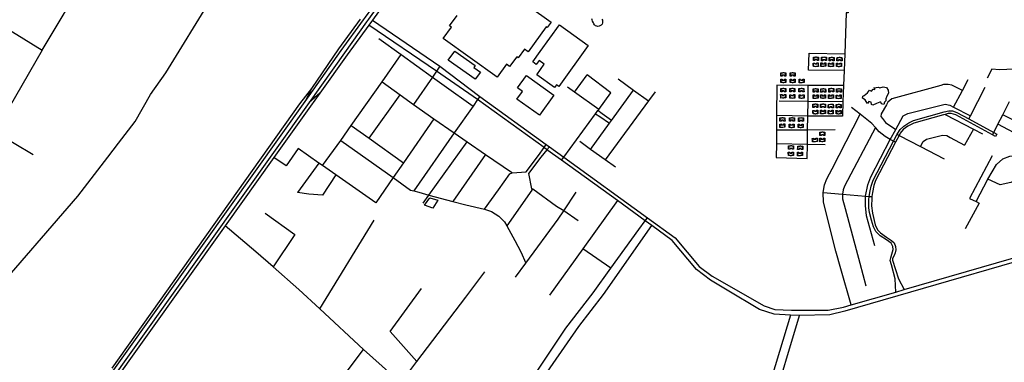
# Model space of a CAD drawing. Header units: millimetres. Extents: x 664923 to 767831, y 3118803 to 3207600.
# Tile 18 of 256: x 695628 to 699129, y 3145916 to 3147134. Entities that reach past the tile are written whole.
import ezdxf

# ---------------------------------------------------------------- set-up
doc = ezdxf.new("R2010")
doc.units = ezdxf.units.MM
for name, color, linetype in [('buildings', 5, 'Continuous'), ('roads_1', 1, 'Continuous'), ('roads_2', 2, 'Continuous'), ('roads_3', 3, 'Continuous'), ('water', 7, 'Continuous')]:
    doc.layers.add(name, color=color, linetype=linetype)

msp = doc.modelspace()

# ---------------------------------------------------------------- linework, layer by layer
at = {"layer": 'buildings'}
msp.add_lwpolyline([(697291.79, 3147287.56), (697518.05, 3147125.49), (697503.83, 3147105.86), (697500.54, 3147108.22), (697436.13, 3147019.25), (697423, 3147028.65), (697400.91, 3146998.14), (697395.46, 3147002.05), (697370.19, 3146967.16), (697358.37, 3146975.62), (697325.45, 3146930.14), (697133.96, 3147067.32), (697133.96, 3147067.32), (697162.98, 3147107.39), (697156.29, 3147112.18), (697183.14, 3147149.26)], dxfattribs=at)
for points in [[(697546.95, 3147115.77), (697649.83, 3147042.63), (697545.04, 3146896.77), (697536.6, 3146902.75), (697529.58, 3146892.98), (697466.27, 3146937.99), (697493.31, 3146975.61), (697475, 3146988.63), (697464.95, 3146974.63), (697452.11, 3146983.76), (697478.48, 3147020.47), (697546.95, 3147115.77)], [(697174.88, 3147022.55), (697247.56, 3146970.84), (697242.89, 3146964.34), (697265.99, 3146947.9), (697247.49, 3146922.16), (697151.71, 3146990.33), (697174.88, 3147022.55)], [(698450.14, 3146994.43), (698452.47, 3146994.45), (698452.46, 3146995.59), (698450.15, 3146995.57), (698450.19, 3147000.95), (698457.37, 3147000.98), (698457.37, 3147001.91), (698461.46, 3147001.96), (698461.48, 3147001), (698467.92, 3147001.03), (698467.99, 3146995.91), (698465.69, 3146995.88), (698465.7, 3146994.78), (698468.01, 3146994.81), (698468.1, 3146988.9), (698463.01, 3146988.88), (698462.97, 3146992.27), (698455.23, 3146992.19), (698455.27, 3146988.86), (698450.09, 3146988.84), (698450.14, 3146994.43)], [(698478.63, 3146993.82), (698480.96, 3146993.85), (698480.95, 3146994.99), (698478.64, 3146994.98), (698478.69, 3147000.34), (698485.87, 3147000.39), (698485.85, 3147001.31), (698489.96, 3147001.35), (698489.97, 3147000.4), (698496.41, 3147000.43), (698496.49, 3146995.31), (698494.18, 3146995.28), (698494.2, 3146994.19), (698496.5, 3146994.21), (698496.59, 3146988.31), (698491.5, 3146988.29), (698491.46, 3146991.67), (698483.73, 3146991.58), (698483.76, 3146988.27), (698478.59, 3146988.25), (698478.63, 3146993.82)], [(698506.31, 3146993.22), (698508.64, 3146993.24), (698508.63, 3146994.38), (698506.31, 3146994.36), (698506.36, 3146999.73), (698513.54, 3146999.77), (698513.54, 3147000.7), (698517.63, 3147000.74), (698517.65, 3146999.79), (698524.08, 3146999.82), (698524.16, 3146994.69), (698521.86, 3146994.67), (698521.87, 3146993.58), (698524.18, 3146993.59), (698524.27, 3146987.7), (698519.17, 3146987.68), (698519.14, 3146991.06), (698511.4, 3146990.97), (698511.43, 3146987.65), (698506.26, 3146987.64), (698506.31, 3146993.22)], [(698533.97, 3146993.4), (698536.3, 3146993.43), (698536.29, 3146994.57), (698533.98, 3146994.56), (698534.03, 3146999.93), (698541.21, 3146999.97), (698541.19, 3147000.9), (698545.3, 3147000.93), (698545.31, 3146999.98), (698551.75, 3147000.01), (698551.83, 3146994.89), (698549.52, 3146994.86), (698549.54, 3146993.77), (698551.84, 3146993.79), (698551.93, 3146987.89), (698546.84, 3146987.87), (698546.81, 3146991.25), (698539.07, 3146991.17), (698539.1, 3146987.85), (698533.93, 3146987.83), (698533.97, 3146993.4)], [(698467.6, 3146974.56), (698465.27, 3146974.5), (698465.3, 3146973.36), (698467.61, 3146973.41), (698467.65, 3146968.04), (698460.47, 3146967.9), (698460.49, 3146966.97), (698456.39, 3146966.87), (698456.37, 3146967.82), (698449.93, 3146967.69), (698449.78, 3146972.81), (698452.08, 3146972.87), (698452.05, 3146973.97), (698449.74, 3146973.9), (698449.56, 3146979.81), (698454.65, 3146979.91), (698454.74, 3146976.53), (698462.48, 3146976.72), (698462.39, 3146980.05), (698467.56, 3146980.14), (698467.6, 3146974.56)], [(698494.24, 3146974.85), (698491.91, 3146974.79), (698491.93, 3146973.65), (698494.25, 3146973.71), (698494.28, 3146968.34), (698487.1, 3146968.19), (698487.12, 3146967.26), (698483.02, 3146967.16), (698482.99, 3146968.11), (698476.56, 3146967.99), (698476.4, 3146973.11), (698478.7, 3146973.17), (698478.68, 3146974.27), (698476.37, 3146974.21), (698476.2, 3146980.11), (698481.28, 3146980.2), (698481.37, 3146976.82), (698489.11, 3146977.02), (698489.03, 3146980.34), (698494.19, 3146980.44), (698494.24, 3146974.85)], [(698521.85, 3146974.55), (698519.52, 3146974.49), (698519.55, 3146973.35), (698521.86, 3146973.41), (698521.91, 3146968.04), (698514.73, 3146967.89), (698514.74, 3146966.97), (698510.65, 3146966.86), (698510.62, 3146967.81), (698504.19, 3146967.69), (698504.03, 3146972.81), (698506.33, 3146972.87), (698506.3, 3146973.97), (698503.99, 3146973.91), (698503.82, 3146979.82), (698508.91, 3146979.9), (698509, 3146976.52), (698516.73, 3146976.73), (698516.65, 3146980.04), (698521.82, 3146980.14), (698521.85, 3146974.55)], [(698549.68, 3146974.27), (698547.35, 3146974.21), (698547.38, 3146973.07), (698549.68, 3146973.12), (698549.72, 3146967.74), (698542.54, 3146967.6), (698542.56, 3146966.68), (698538.46, 3146966.56), (698538.44, 3146967.52), (698532, 3146967.4), (698531.84, 3146972.52), (698534.15, 3146972.58), (698534.12, 3146973.67), (698531.82, 3146973.61), (698531.64, 3146979.52), (698536.72, 3146979.62), (698536.81, 3146976.23), (698544.55, 3146976.43), (698544.46, 3146979.75), (698549.63, 3146979.84), (698549.68, 3146974.27)], [(697429.57, 3146935.99), (697527.78, 3146865.56), (697476, 3146794.09), (697395.71, 3146851.66), (697415.67, 3146879.19), (697397.73, 3146892.06), (697429.57, 3146935.99)], [(698334.44, 3146938.51), (698336.78, 3146938.54), (698336.77, 3146939.68), (698334.45, 3146939.65), (698334.5, 3146945.03), (698341.68, 3146945.06), (698341.68, 3146945.99), (698345.77, 3146946.04), (698345.78, 3146945.08), (698352.23, 3146945.11), (698352.3, 3146939.99), (698350, 3146939.97), (698350.01, 3146938.87), (698352.32, 3146938.9), (698352.4, 3146932.99), (698347.31, 3146932.97), (698347.28, 3146936.35), (698339.54, 3146936.27), (698339.57, 3146932.94), (698334.4, 3146932.93), (698334.44, 3146938.51)], [(698367.27, 3146938.52), (698369.6, 3146938.55), (698369.59, 3146939.69), (698367.28, 3146939.67), (698367.32, 3146945.05), (698374.51, 3146945.08), (698374.49, 3146946.01), (698378.6, 3146946.05), (698378.6, 3146945.09), (698385.04, 3146945.12), (698385.12, 3146940), (698382.82, 3146939.98), (698382.83, 3146938.88), (698385.14, 3146938.91), (698385.23, 3146933), (698380.14, 3146932.98), (698380.1, 3146936.36), (698372.35, 3146936.29), (698372.39, 3146932.96), (698367.23, 3146932.94), (698367.27, 3146938.52)], [(698352.35, 3146917.3), (698350.02, 3146917.24), (698350.05, 3146916.1), (698352.36, 3146916.16), (698352.39, 3146910.79), (698345.21, 3146910.64), (698345.24, 3146909.71), (698341.13, 3146909.61), (698341.11, 3146910.56), (698334.67, 3146910.43), (698334.52, 3146915.56), (698336.82, 3146915.62), (698336.79, 3146916.72), (698334.49, 3146916.66), (698334.31, 3146922.57), (698339.39, 3146922.65), (698339.48, 3146919.27), (698347.23, 3146919.47), (698347.14, 3146922.79), (698352.31, 3146922.89), (698352.35, 3146917.3)], [(698385.32, 3146916.95), (698382.99, 3146916.89), (698383.02, 3146915.75), (698385.33, 3146915.81), (698385.36, 3146910.43), (698378.18, 3146910.29), (698378.21, 3146909.36), (698374.11, 3146909.26), (698374.09, 3146910.21), (698367.64, 3146910.08), (698367.5, 3146915.2), (698369.8, 3146915.26), (698369.77, 3146916.36), (698367.46, 3146916.31), (698367.28, 3146922.2), (698372.36, 3146922.3), (698372.46, 3146918.92), (698380.2, 3146919.11), (698380.11, 3146922.44), (698385.28, 3146922.53), (698385.32, 3146916.95)], [(698417.74, 3146916.73), (698415.41, 3146916.67), (698415.44, 3146915.53), (698417.75, 3146915.59), (698417.78, 3146910.21), (698410.6, 3146910.07), (698410.62, 3146909.14), (698406.53, 3146909.04), (698406.5, 3146909.99), (698400.06, 3146909.86), (698399.91, 3146914.99), (698402.22, 3146915.05), (698402.19, 3146916.15), (698399.88, 3146916.09), (698399.7, 3146921.98), (698404.78, 3146922.08), (698404.88, 3146918.7), (698412.62, 3146918.9), (698412.53, 3146922.22), (698417.7, 3146922.31), (698417.74, 3146916.73)], [(698351.59, 3146862.29), (698349.26, 3146862.23), (698349.29, 3146861.08), (698351.59, 3146861.15), (698351.63, 3146855.77), (698344.45, 3146855.63), (698344.48, 3146854.71), (698340.37, 3146854.59), (698340.35, 3146855.55), (698333.91, 3146855.43), (698333.76, 3146860.55), (698336.06, 3146860.61), (698336.03, 3146861.7), (698333.73, 3146861.64), (698333.55, 3146867.55), (698338.64, 3146867.63), (698338.72, 3146864.25), (698346.46, 3146864.46), (698346.37, 3146867.77), (698351.55, 3146867.87), (698351.59, 3146862.29)], [(698333.78, 3146883.15), (698336.11, 3146883.18), (698336.1, 3146884.32), (698333.79, 3146884.3), (698333.84, 3146889.68), (698341.02, 3146889.71), (698341.01, 3146890.64), (698345.11, 3146890.68), (698345.11, 3146889.72), (698351.56, 3146889.76), (698351.64, 3146884.64), (698349.33, 3146884.61), (698349.34, 3146883.51), (698351.66, 3146883.54), (698351.73, 3146877.63), (698346.65, 3146877.61), (698346.61, 3146880.99), (698338.87, 3146880.92), (698338.91, 3146877.59), (698333.74, 3146877.57), (698333.78, 3146883.15)], [(698366.39, 3146882.94), (698368.72, 3146882.97), (698368.71, 3146884.11), (698366.4, 3146884.09), (698366.44, 3146889.46), (698373.63, 3146889.5), (698373.62, 3146890.43), (698377.72, 3146890.47), (698377.73, 3146889.52), (698384.16, 3146889.55), (698384.24, 3146884.42), (698381.94, 3146884.39), (698381.96, 3146883.29), (698384.26, 3146883.32), (698384.35, 3146877.42), (698379.26, 3146877.41), (698379.23, 3146880.79), (698371.48, 3146880.7), (698371.51, 3146877.38), (698366.35, 3146877.36), (698366.39, 3146882.94)], [(698384.56, 3146861.93), (698382.23, 3146861.87), (698382.26, 3146860.73), (698384.57, 3146860.79), (698384.6, 3146855.42), (698377.42, 3146855.27), (698377.45, 3146854.34), (698373.34, 3146854.24), (698373.33, 3146855.19), (698366.88, 3146855.06), (698366.73, 3146860.19), (698369.03, 3146860.25), (698369, 3146861.35), (698366.7, 3146861.29), (698366.52, 3146867.18), (698371.6, 3146867.28), (698371.69, 3146863.9), (698379.44, 3146864.1), (698379.35, 3146867.42), (698384.53, 3146867.52), (698384.56, 3146861.93)], [(698398.81, 3146882.91), (698401.14, 3146882.94), (698401.13, 3146884.08), (698398.82, 3146884.06), (698398.85, 3146889.43), (698406.05, 3146889.46), (698406.03, 3146890.4), (698410.14, 3146890.44), (698410.14, 3146889.49), (698416.58, 3146889.52), (698416.66, 3146884.4), (698414.35, 3146884.37), (698414.37, 3146883.28), (698416.67, 3146883.29), (698416.76, 3146877.4), (698411.68, 3146877.38), (698411.64, 3146880.76), (698403.89, 3146880.67), (698403.93, 3146877.35), (698398.76, 3146877.34), (698398.81, 3146882.91)], [(698416.98, 3146861.71), (698414.65, 3146861.65), (698414.68, 3146860.51), (698416.99, 3146860.57), (698417.02, 3146855.2), (698409.84, 3146855.05), (698409.87, 3146854.12), (698405.76, 3146854.02), (698405.75, 3146854.97), (698399.3, 3146854.84), (698399.14, 3146859.97), (698401.45, 3146860.03), (698401.42, 3146861.13), (698399.12, 3146861.07), (698398.94, 3146866.98), (698404.02, 3146867.06), (698404.11, 3146863.68), (698411.86, 3146863.88), (698411.77, 3146867.2), (698416.93, 3146867.3), (698416.98, 3146861.71)], [(698448.9, 3146882.06), (698451.24, 3146882.09), (698451.23, 3146883.23), (698448.91, 3146883.2), (698448.96, 3146888.58), (698456.14, 3146888.61), (698456.14, 3146889.54), (698460.23, 3146889.59), (698460.25, 3146888.64), (698466.68, 3146888.67), (698466.76, 3146883.54), (698464.46, 3146883.52), (698464.47, 3146882.42), (698466.78, 3146882.44), (698466.87, 3146876.54), (698461.77, 3146876.52), (698461.74, 3146879.91), (698454, 3146879.82), (698454.03, 3146876.49), (698448.86, 3146876.48), (698448.9, 3146882.06)], [(698466.99, 3146861.06), (698464.66, 3146861), (698464.69, 3146859.86), (698467, 3146859.92), (698467.04, 3146854.54), (698459.85, 3146854.4), (698459.88, 3146853.47), (698455.79, 3146853.37), (698455.76, 3146854.32), (698449.31, 3146854.19), (698449.17, 3146859.32), (698451.47, 3146859.38), (698451.44, 3146860.48), (698449.13, 3146860.42), (698448.95, 3146866.31), (698454.05, 3146866.41), (698454.13, 3146863.03), (698461.87, 3146863.22), (698461.79, 3146866.55), (698466.96, 3146866.64), (698466.99, 3146861.06)], [(698493.63, 3146861.36), (698491.3, 3146861.3), (698491.33, 3146860.16), (698493.63, 3146860.21), (698493.67, 3146854.84), (698486.49, 3146854.69), (698486.52, 3146853.77), (698482.41, 3146853.66), (698482.39, 3146854.61), (698475.95, 3146854.49), (698475.8, 3146859.61), (698478.1, 3146859.67), (698478.07, 3146860.77), (698475.77, 3146860.71), (698475.59, 3146866.61), (698480.68, 3146866.71), (698480.76, 3146863.32), (698488.5, 3146863.53), (698488.41, 3146866.84), (698493.59, 3146866.94), (698493.63, 3146861.36)], [(698475.93, 3146881.92), (698478.26, 3146881.95), (698478.24, 3146883.09), (698475.93, 3146883.07), (698475.98, 3146888.45), (698483.16, 3146888.48), (698483.15, 3146889.41), (698487.25, 3146889.45), (698487.27, 3146888.49), (698493.7, 3146888.52), (698493.78, 3146883.4), (698491.48, 3146883.38), (698491.49, 3146882.28), (698493.8, 3146882.31), (698493.89, 3146876.4), (698488.79, 3146876.38), (698488.75, 3146879.76), (698481.01, 3146879.69), (698481.05, 3146876.36), (698475.88, 3146876.34), (698475.93, 3146881.92)], [(698521.25, 3146861.07), (698518.92, 3146861), (698518.95, 3146859.86), (698521.26, 3146859.91), (698521.3, 3146854.54), (698514.11, 3146854.4), (698514.14, 3146853.47), (698510.04, 3146853.36), (698510.02, 3146854.32), (698503.58, 3146854.19), (698503.43, 3146859.31), (698505.73, 3146859.37), (698505.7, 3146860.47), (698503.39, 3146860.41), (698503.21, 3146866.32), (698508.3, 3146866.41), (698508.39, 3146863.03), (698516.13, 3146863.23), (698516.04, 3146866.55), (698521.21, 3146866.64), (698521.25, 3146861.07)], [(698504.69, 3146882.4), (698507.02, 3146882.43), (698507, 3146883.57), (698504.7, 3146883.56), (698504.74, 3146888.93), (698511.92, 3146888.96), (698511.91, 3146889.9), (698516.01, 3146889.93), (698516.03, 3146888.98), (698522.46, 3146889.01), (698522.54, 3146883.89), (698520.24, 3146883.86), (698520.25, 3146882.76), (698522.56, 3146882.79), (698522.65, 3146876.89), (698517.56, 3146876.87), (698517.53, 3146880.25), (698509.78, 3146880.17), (698509.81, 3146876.85), (698504.64, 3146876.83), (698504.69, 3146882.4)], [(698549.06, 3146860.77), (698546.73, 3146860.71), (698546.76, 3146859.57), (698549.07, 3146859.63), (698549.11, 3146854.25), (698541.93, 3146854.11), (698541.95, 3146853.18), (698537.86, 3146853.08), (698537.83, 3146854.03), (698531.39, 3146853.9), (698531.24, 3146859.02), (698533.54, 3146859.08), (698533.51, 3146860.17), (698531.2, 3146860.11), (698531.03, 3146866.02), (698536.12, 3146866.12), (698536.2, 3146862.74), (698543.94, 3146862.93), (698543.86, 3146866.26), (698549.03, 3146866.34), (698549.06, 3146860.77)], [(698532.13, 3146881.72), (698534.46, 3146881.75), (698534.44, 3146882.89), (698532.14, 3146882.87), (698532.18, 3146888.24), (698539.36, 3146888.29), (698539.35, 3146889.21), (698543.45, 3146889.25), (698543.46, 3146888.3), (698549.9, 3146888.33), (698549.98, 3146883.21), (698547.68, 3146883.18), (698547.68, 3146882.09), (698550, 3146882.11), (698550.09, 3146876.21), (698545, 3146876.19), (698544.96, 3146879.57), (698537.21, 3146879.48), (698537.25, 3146876.17), (698532.09, 3146876.15), (698532.13, 3146881.72)], [(698448.08, 3146827.08), (698450.42, 3146827.1), (698450.4, 3146828.25), (698448.09, 3146828.22), (698448.13, 3146833.59), (698455.31, 3146833.63), (698455.31, 3146834.56), (698459.4, 3146834.61), (698459.42, 3146833.65), (698465.86, 3146833.68), (698465.93, 3146828.55), (698463.63, 3146828.54), (698463.64, 3146827.44), (698465.95, 3146827.45), (698466.04, 3146821.55), (698460.95, 3146821.54), (698460.91, 3146824.92), (698453.17, 3146824.83), (698453.21, 3146821.51), (698448.03, 3146821.49), (698448.08, 3146827.08)], [(698475.32, 3146826.77), (698477.65, 3146826.8), (698477.64, 3146827.94), (698475.33, 3146827.91), (698475.38, 3146833.29), (698482.56, 3146833.32), (698482.54, 3146834.25), (698486.65, 3146834.3), (698486.66, 3146833.35), (698493.09, 3146833.38), (698493.17, 3146828.25), (698490.87, 3146828.23), (698490.89, 3146827.13), (698493.19, 3146827.15), (698493.28, 3146821.25), (698488.19, 3146821.23), (698488.16, 3146824.61), (698480.42, 3146824.53), (698480.45, 3146821.2), (698475.28, 3146821.19), (698475.32, 3146826.77)], [(698503.14, 3146826.47), (698505.47, 3146826.5), (698505.46, 3146827.64), (698503.15, 3146827.62), (698503.19, 3146832.99), (698510.37, 3146833.03), (698510.36, 3146833.96), (698514.46, 3146834), (698514.47, 3146833.05), (698520.92, 3146833.08), (698520.99, 3146827.96), (698518.69, 3146827.93), (698518.7, 3146826.84), (698521, 3146826.86), (698521.09, 3146820.96), (698516.01, 3146820.94), (698515.97, 3146824.32), (698508.23, 3146824.23), (698508.27, 3146820.91), (698503.09, 3146820.9), (698503.14, 3146826.47)], [(698531.34, 3146826.18), (698533.67, 3146826.21), (698533.65, 3146827.35), (698531.34, 3146827.34), (698531.39, 3146832.7), (698538.57, 3146832.75), (698538.56, 3146833.67), (698542.66, 3146833.71), (698542.68, 3146832.76), (698549.11, 3146832.79), (698549.19, 3146827.67), (698546.89, 3146827.64), (698546.9, 3146826.55), (698549.21, 3146826.57), (698549.3, 3146820.67), (698544.2, 3146820.65), (698544.17, 3146824.03), (698536.43, 3146823.94), (698536.46, 3146820.63), (698531.29, 3146820.61), (698531.34, 3146826.18)], [(698466.37, 3146806.21), (698464.04, 3146806.15), (698464.07, 3146805.01), (698466.38, 3146805.07), (698466.42, 3146799.69), (698459.24, 3146799.55), (698459.26, 3146798.62), (698455.16, 3146798.52), (698455.14, 3146799.47), (698448.7, 3146799.34), (698448.54, 3146804.47), (698450.85, 3146804.53), (698450.82, 3146805.63), (698448.51, 3146805.57), (698448.34, 3146811.47), (698453.42, 3146811.56), (698453.51, 3146808.18), (698461.25, 3146808.38), (698461.16, 3146811.7), (698466.33, 3146811.8), (698466.37, 3146806.21)], [(698493.01, 3146806.52), (698490.68, 3146806.45), (698490.7, 3146805.31), (698493.02, 3146805.36), (698493.05, 3146799.99), (698485.87, 3146799.86), (698485.89, 3146798.92), (698481.79, 3146798.81), (698481.76, 3146799.78), (698475.33, 3146799.64), (698475.17, 3146804.76), (698477.47, 3146804.82), (698477.45, 3146805.92), (698475.14, 3146805.86), (698474.97, 3146811.77), (698480.05, 3146811.86), (698480.14, 3146808.48), (698487.88, 3146808.68), (698487.8, 3146812), (698492.96, 3146812.09), (698493.01, 3146806.52)], [(698520.63, 3146806.22), (698518.29, 3146806.16), (698518.32, 3146805.01), (698520.63, 3146805.07), (698520.68, 3146799.7), (698513.5, 3146799.56), (698513.51, 3146798.63), (698509.42, 3146798.52), (698509.39, 3146799.48), (698502.96, 3146799.35), (698502.8, 3146804.46), (698505.1, 3146804.52), (698505.07, 3146805.62), (698502.76, 3146805.57), (698502.59, 3146811.47), (698507.68, 3146811.56), (698507.77, 3146808.18), (698515.5, 3146808.38), (698515.42, 3146811.7), (698520.59, 3146811.79), (698520.63, 3146806.22)], [(698548.45, 3146805.92), (698546.12, 3146805.86), (698546.15, 3146804.72), (698548.45, 3146804.78), (698548.49, 3146799.4), (698541.31, 3146799.26), (698541.34, 3146798.33), (698537.23, 3146798.23), (698537.21, 3146799.18), (698530.77, 3146799.05), (698530.62, 3146804.18), (698532.92, 3146804.24), (698532.89, 3146805.34), (698530.59, 3146805.28), (698530.41, 3146811.17), (698535.49, 3146811.27), (698535.58, 3146807.89), (698543.33, 3146808.08), (698543.23, 3146811.41), (698548.4, 3146811.5), (698548.45, 3146805.92)], [(698348.52, 3146757.77), (698346.19, 3146757.71), (698346.22, 3146756.57), (698348.53, 3146756.62), (698348.57, 3146751.24), (698341.39, 3146751.11), (698341.41, 3146750.18), (698337.31, 3146750.08), (698337.29, 3146751.03), (698330.85, 3146750.9), (698330.7, 3146756.02), (698333, 3146756.08), (698332.97, 3146757.17), (698330.66, 3146757.11), (698330.49, 3146763.02), (698335.57, 3146763.12), (698335.66, 3146759.74), (698343.4, 3146759.93), (698343.31, 3146763.26), (698348.49, 3146763.34), (698348.52, 3146757.77)], [(698331.22, 3146778.59), (698333.55, 3146778.62), (698333.54, 3146779.76), (698331.23, 3146779.75), (698331.27, 3146785.11), (698338.46, 3146785.16), (698338.44, 3146786.08), (698342.55, 3146786.12), (698342.55, 3146785.17), (698349, 3146785.2), (698349.08, 3146780.08), (698346.76, 3146780.05), (698346.78, 3146778.96), (698349.08, 3146778.98), (698349.17, 3146773.08), (698344.09, 3146773.06), (698344.05, 3146776.44), (698336.31, 3146776.35), (698336.35, 3146773.04), (698331.17, 3146773.02), (698331.22, 3146778.59)], [(698381.5, 3146757.4), (698379.17, 3146757.34), (698379.2, 3146756.2), (698381.51, 3146756.26), (698381.54, 3146750.89), (698374.36, 3146750.74), (698374.39, 3146749.81), (698370.28, 3146749.71), (698370.26, 3146750.66), (698363.82, 3146750.54), (698363.67, 3146755.66), (698365.97, 3146755.72), (698365.94, 3146756.82), (698363.64, 3146756.76), (698363.46, 3146762.66), (698368.54, 3146762.75), (698368.63, 3146759.37), (698376.38, 3146759.58), (698376.29, 3146762.89), (698381.45, 3146762.99), (698381.5, 3146757.4)], [(698364.58, 3146778.62), (698366.91, 3146778.65), (698366.9, 3146779.79), (698364.59, 3146779.77), (698364.63, 3146785.14), (698371.82, 3146785.18), (698371.81, 3146786.11), (698375.91, 3146786.15), (698375.92, 3146785.19), (698382.35, 3146785.23), (698382.43, 3146780.1), (698380.13, 3146780.07), (698380.15, 3146778.97), (698382.45, 3146779), (698382.54, 3146773.1), (698377.45, 3146773.08), (698377.42, 3146776.47), (698369.68, 3146776.38), (698369.7, 3146773.06), (698364.54, 3146773.04), (698364.58, 3146778.62)], [(698413.92, 3146757.2), (698411.59, 3146757.13), (698411.62, 3146755.99), (698413.93, 3146756.04), (698413.96, 3146750.67), (698406.78, 3146750.52), (698406.8, 3146749.6), (698402.7, 3146749.49), (698402.67, 3146750.44), (698396.24, 3146750.32), (698396.08, 3146755.44), (698398.39, 3146755.5), (698398.36, 3146756.6), (698396.06, 3146756.54), (698395.88, 3146762.45), (698400.96, 3146762.54), (698401.05, 3146759.15), (698408.8, 3146759.36), (698408.71, 3146762.67), (698413.87, 3146762.77), (698413.92, 3146757.2)], [(698396.87, 3146778.08), (698399.2, 3146778.11), (698399.19, 3146779.25), (698396.88, 3146779.23), (698396.93, 3146784.6), (698404.11, 3146784.64), (698404.09, 3146785.56), (698408.2, 3146785.61), (698408.2, 3146784.66), (698414.65, 3146784.69), (698414.73, 3146779.57), (698412.41, 3146779.54), (698412.43, 3146778.44), (698414.74, 3146778.47), (698414.83, 3146772.56), (698409.74, 3146772.55), (698409.7, 3146775.93), (698401.96, 3146775.84), (698402, 3146772.53), (698396.83, 3146772.51), (698396.87, 3146778.08)], [(698473.24, 3146727.37), (698475.58, 3146727.4), (698475.57, 3146728.54), (698473.25, 3146728.51), (698473.3, 3146733.89), (698480.48, 3146733.92), (698480.47, 3146734.85), (698484.57, 3146734.9), (698484.58, 3146733.94), (698491.02, 3146733.97), (698491.1, 3146728.84), (698488.79, 3146728.83), (698488.81, 3146727.73), (698491.11, 3146727.75), (698491.2, 3146721.85), (698486.11, 3146721.83), (698486.08, 3146725.21), (698478.34, 3146725.13), (698478.37, 3146721.8), (698473.2, 3146721.79), (698473.24, 3146727.37)], [(698361.9, 3146678.61), (698364.23, 3146678.64), (698364.22, 3146679.78), (698361.91, 3146679.75), (698361.95, 3146685.13), (698369.14, 3146685.16), (698369.12, 3146686.1), (698373.22, 3146686.14), (698373.23, 3146685.19), (698379.68, 3146685.22), (698379.75, 3146680.1), (698377.45, 3146680.07), (698377.46, 3146678.97), (698379.77, 3146679), (698379.85, 3146673.1), (698374.77, 3146673.08), (698374.73, 3146676.46), (698366.99, 3146676.37), (698367.03, 3146673.05), (698361.85, 3146673.04), (698361.9, 3146678.61)], [(698394.18, 3146678.08), (698396.51, 3146678.11), (698396.51, 3146679.25), (698394.19, 3146679.22), (698394.24, 3146684.6), (698401.42, 3146684.63), (698401.42, 3146685.56), (698405.51, 3146685.61), (698405.52, 3146684.66), (698411.96, 3146684.69), (698412.04, 3146679.56), (698409.74, 3146679.53), (698409.75, 3146678.43), (698412.06, 3146678.46), (698412.14, 3146672.55), (698407.05, 3146672.54), (698407.02, 3146675.93), (698399.28, 3146675.84), (698399.31, 3146672.51), (698394.14, 3146672.49), (698394.18, 3146678.08)], [(698464.3, 3146706.81), (698461.96, 3146706.75), (698462, 3146705.61), (698464.3, 3146705.67), (698464.34, 3146700.29), (698457.16, 3146700.15), (698457.19, 3146699.22), (698453.08, 3146699.12), (698453.06, 3146700.07), (698446.62, 3146699.94), (698446.47, 3146705.07), (698448.77, 3146705.13), (698448.74, 3146706.23), (698446.44, 3146706.16), (698446.26, 3146712.07), (698451.34, 3146712.16), (698451.43, 3146708.78), (698459.17, 3146708.97), (698459.08, 3146712.3), (698464.26, 3146712.4), (698464.3, 3146706.81)], [(698490.93, 3146707.11), (698488.6, 3146707.05), (698488.63, 3146705.91), (698490.94, 3146705.96), (698490.97, 3146700.59), (698483.79, 3146700.45), (698483.82, 3146699.52), (698479.72, 3146699.41), (698479.7, 3146700.36), (698473.25, 3146700.24), (698473.09, 3146705.36), (698475.41, 3146705.42), (698475.38, 3146706.52), (698473.07, 3146706.46), (698472.89, 3146712.36), (698477.97, 3146712.46), (698478.06, 3146709.08), (698485.81, 3146709.28), (698485.72, 3146712.59), (698490.89, 3146712.69), (698490.93, 3146707.11)], [(698378.81, 3146657.4), (698376.48, 3146657.34), (698376.51, 3146656.2), (698378.82, 3146656.25), (698378.85, 3146650.89), (698371.67, 3146650.74), (698371.7, 3146649.81), (698367.61, 3146649.71), (698367.58, 3146650.66), (698361.13, 3146650.53), (698360.98, 3146655.65), (698363.29, 3146655.71), (698363.26, 3146656.81), (698360.95, 3146656.75), (698360.77, 3146662.65), (698365.86, 3146662.75), (698365.95, 3146659.37), (698373.69, 3146659.57), (698373.61, 3146662.89), (698378.78, 3146662.98), (698378.81, 3146657.4)], [(698411.23, 3146657.18), (698408.9, 3146657.12), (698408.93, 3146655.98), (698411.24, 3146656.04), (698411.27, 3146650.67), (698404.09, 3146650.52), (698404.12, 3146649.59), (698400.02, 3146649.49), (698400, 3146650.44), (698393.55, 3146650.31), (698393.4, 3146655.44), (698395.71, 3146655.49), (698395.68, 3146656.59), (698393.37, 3146656.54), (698393.19, 3146662.43), (698398.28, 3146662.53), (698398.37, 3146659.15), (698406.11, 3146659.35), (698406.02, 3146662.67), (698411.2, 3146662.76), (698411.23, 3146657.18)], [(697086.39, 3146500.65), (697114.8, 3146492.8), (697096.96, 3146463.97), (697067.89, 3146474.98), (697086.39, 3146500.65)]]:
    msp.add_lwpolyline(points, close=True, dxfattribs=at)
at = {"layer": 'roads_1'}
for points in [[(695918.54, 3145827.4), (696643.27, 3146843.04), (696771.71, 3147024.94), (696850.22, 3147133.68), (696858.01, 3147143.34), (696924.83, 3147237.04), (697240.54, 3147677.76), (697515.67, 3148061.85), (697717.08, 3148344.22), (697753.29, 3148391.95), (697792.6, 3148433.24), (697828.52, 3148462.42), (697874.81, 3148493.17), (697917.98, 3148512.72), (697966.52, 3148531.66), (698010.34, 3148538.98), (698063.3, 3148546.06), (698110.49, 3148543.33), (698151.66, 3148538.77), (698194.02, 3148527.1), (698287.92, 3148497.7), (698455, 3148448.73)], [(698378.23, 3148450.42), (698285.03, 3148478.56), (698186.77, 3148508.65), (698112.56, 3148523.81), (698066.34, 3148524.78), (698017.98, 3148519.87), (697969.56, 3148509.05), (697924.53, 3148492.68), (697883.79, 3148475.32), (697846.75, 3148451.34), (697809.94, 3148422.46), (697770.11, 3148379.3), (697735.83, 3148337.89), (697532.28, 3148050.45), (697138.61, 3147503.31), (697078.54, 3147428.37), (696935.18, 3147229.25), (696868.31, 3147135.44), (696861.44, 3147125.8), (696783.04, 3147015.81), (696657.86, 3146839.37), (695926.75, 3145813.68)], [(696643.27, 3146843.04), (696666.93, 3146889.19)], [(696695.12, 3146872.78), (696657.86, 3146839.37)]]:
    msp.add_lwpolyline(points, dxfattribs=at)
at = {"layer": 'roads_2'}
for points in [[(695521.46, 3146145.9), (695835.49, 3146506.47), (695941.65, 3146645.13), (695979.68, 3146694.81), (696038.43, 3146772.11), (696093.3, 3146867.92), (696147.5, 3146945.33), (696312.71, 3147214.46)], [(696947, 3147222.63), (696882.4, 3147131.88), (696868.93, 3147114.2), (696791.98, 3147008.51), (696695.12, 3146872.78), (696644.07, 3146801.26), (696531.8, 3146644.49), (696358.37, 3146400.81), (695937.33, 3145809.25)], [(695957.05, 3145895.07), (696624.13, 3146835.06), (696666.93, 3146889.19), (696763.3, 3147030.37), (696839.96, 3147136.11)]]:
    msp.add_lwpolyline(points, dxfattribs=at)
at = {"layer": 'roads_3'}
for points in [[(695875.74, 3147957.71), (695865.81, 3147940.38), (695767.69, 3147758.93), (695430.84, 3147196.8), (695255.43, 3146904.08), (695539.77, 3146735.09), (695675.89, 3146654.19)], [(695430.84, 3147196.8), (695707.57, 3147025.37), (695865.48, 3147289.85), (695587.78, 3147452.56)], [(699275.05, 3147344.34), (699264.66, 3147343.67), (698577.8, 3147307.06), (698572.46, 3147301.57), (698573.78, 3147158.58), (698566.96, 3147158.36), (698561.32, 3147012.36), (698559.02, 3146952.81), (698556.96, 3146899.38)], [(697698.37, 3147135.47), (697699.74, 3147131.71), (697700.4, 3147127.6), (697700.03, 3147122.3), (697698.59, 3147118.28), (697695.56, 3147114.71), (697692.63, 3147112.76), (697688.01, 3147110.66), (697683.93, 3147110.33), (697679.72, 3147110.85), (697675.03, 3147112.67), (697671.62, 3147115.87), (697669.41, 3147118.91), (697667.76, 3147122.74), (697664.63, 3147129.09), (697663.7, 3147133.45), (697662.67, 3147136.52)], [(699487.14, 3146365.68), (698561.5, 3146097.06), (698509.07, 3146084.99), (698401.22, 3146081.55), (698368.38, 3146083.65), (698310.74, 3146087.32), (698257.98, 3146103.78), (698143.79, 3146172.12), (698084.76, 3146207.79), (698034.8, 3146245.27), (697948.08, 3146349.36), (697875.66, 3146401.97), (697852.52, 3146418.78), (697753.28, 3146490.88), (697554.86, 3146635.01), (697502.88, 3146671.7), (697492.41, 3146679.15), (697256.4, 3146849.99), (697110.36, 3146950.57), (696868.93, 3147114.2)], [(696882.4, 3147131.88), (697122.45, 3146968.42), (697263.79, 3146861.16), (697500.25, 3146690.22), (697511.44, 3146682.13), (697562.4, 3146645.29), (697860.77, 3146429.63), (697959.1, 3146358.55), (698043.61, 3146256.9), (698089.79, 3146221.41), (698275.04, 3146116.03), (698313.49, 3146103.64), (698372.7, 3146101.49), (698502.66, 3146101.23), (698557.49, 3146111.78), (698584.89, 3146119.7), (698743.35, 3146165.55), (698772.9, 3146174.09), (699483.13, 3146379.59)], [(696904.71, 3147066.65), (696984.2, 3147009.72), (697095.66, 3146929.89), (697136.77, 3146900.44), (697239.88, 3146826.59)], [(695707.57, 3147025.37), (695539.77, 3146735.09)], [(696704.6, 3146615.32), (696770.2, 3146704.92), (696807.29, 3146757.83), (696916.35, 3146913.37), (696984.2, 3147009.72)], [(698559.02, 3146952.81), (698432.11, 3146954.95), (698434.93, 3147014.53), (698561.32, 3147012.36)], [(697122.45, 3146968.42), (697110.36, 3146950.57), (697095.66, 3146929.89), (697028.9, 3146832.93)], [(697554.86, 3146635.01), (697562.4, 3146645.29), (697675.6, 3146799.74), (697683.77, 3146810.88), (697686.78, 3146815), (697730.11, 3146874.12), (697646.28, 3146938.3)], [(697600.77, 3146876.63), (697646.28, 3146938.3)], [(699389.85, 3146905.27), (699379.73, 3146907.46), (699362.54, 3146911.19), (699313.23, 3146921.87), (699261.06, 3146938.54), (699255.47, 3146940.33), (699168.53, 3146957.71), (699137.4, 3146957), (699112.1, 3146955.22), (699084.78, 3146958.03), (699067.51, 3146926.56)], [(696916.35, 3146913.37), (696980.87, 3146867.24), (697028.9, 3146832.93), (697100.75, 3146781.57), (697172.47, 3146731.12), (697219.17, 3146699.1), (697284.5, 3146654.3), (697376.24, 3146591.4), (697378.55, 3146589.82)], [(697686.78, 3146815), (697600.77, 3146876.63), (697575.66, 3146894.61)], [(697755.39, 3146923.71), (697810.78, 3146883.67), (697863.31, 3146845.26)], [(698556.96, 3146899.38), (698431.62, 3146900.29), (698319.81, 3146901.1), (698319.12, 3146793.16), (698318.8, 3146742.69), (698318.48, 3146692.77), (698318.17, 3146643.65), (698428.35, 3146640.1), (698428.99, 3146690.58), (698429.64, 3146741.88), (698430.25, 3146790.72), (698430.92, 3146844.72), (698431.62, 3146900.29)], [(698556.96, 3146899.38), (698555.15, 3146842.74)], [(698979.6, 3146882.64), (698942.18, 3146900.72), (698929.49, 3146903.65), (698913.1, 3146902.98), (698902.89, 3146899.86), (698728.62, 3146852.3), (698714.79, 3146840.66), (698709.41, 3146831.72), (698691.57, 3146799.78), (698689.77, 3146789.52), (698695.82, 3146782.36), (698706.53, 3146767.99), (698742.61, 3146743.73)], [(698947.8, 3146823.22), (698979.6, 3146882.64), (699000.51, 3146921.75)], [(699002.14, 3146781), (699008.12, 3146792.4), (699061.06, 3146893.49)], [(696871.1, 3146712.11), (696980.87, 3146867.24)], [(697263.79, 3146861.16), (697256.4, 3146849.99), (697239.88, 3146826.59), (697172.47, 3146731.12), (697029.75, 3146524.92)], [(697657.89, 3146672.89), (697725.33, 3146765.87), (697731.94, 3146774.98), (697810.78, 3146883.67)], [(697887.26, 3146878.02), (697863.31, 3146845.26), (697710.05, 3146635.61)], [(698327.79, 3146845.66), (698430.92, 3146844.72), (698555.15, 3146842.74), (698553.03, 3146790.89), (698430.25, 3146790.72), (698319.12, 3146793.16)], [(698742.16, 3146698.45), (698734.81, 3146702.33), (698723.58, 3146708.4), (698704.86, 3146718.5), (698684.42, 3146735.45), (698670.91, 3146750.53), (698658.04, 3146764.89), (698615.79, 3146797.98), (698586.14, 3146821.67)], [(698668.34, 3146330.35), (698638.61, 3146436.32), (698635.2, 3146472.95), (698635.65, 3146506.88), (698644.01, 3146547.05), (698654.14, 3146575.58), (698723.58, 3146708.4), (698742.61, 3146743.73), (698768.96, 3146792.68), (698785.88, 3146800.47), (698918.89, 3146833.56), (698934.59, 3146830.49), (698947.8, 3146823.22), (699008.12, 3146792.4)], [(699086.79, 3146724.05), (699091.33, 3146732.93), (699106.31, 3146762.28), (699123.59, 3146796.13), (699140.34, 3146828.93), (699147.86, 3146843.65)], [(697675.6, 3146799.74), (697690.97, 3146789.22), (697725.33, 3146765.87)], [(697731.94, 3146774.98), (697699.39, 3146799.23), (697683.77, 3146810.88)], [(698584.89, 3146119.7), (698548.07, 3146248.17), (698530.03, 3146311.13), (698486.01, 3146485.25), (698484.97, 3146520.03), (698489.98, 3146547.29), (698497.72, 3146568.65), (698516.89, 3146603.37), (698615.79, 3146797.98)], [(698743.35, 3146165.55), (698741.27, 3146211.91), (698727.39, 3146262.19), (698722.97, 3146277.85), (698725.56, 3146287.71), (698729.1, 3146300.56), (698733.18, 3146316.54), (698732.8, 3146327.55), (698726.48, 3146339.04), (698710.27, 3146351.15), (698686.9, 3146365.89), (698672.62, 3146381.38), (698663.44, 3146397.93), (698656.33, 3146421.4), (698649.15, 3146448.4), (698647.5, 3146464.69), (698647.2, 3146493.97), (698648.77, 3146505.73), (698651.41, 3146525.51), (698654.88, 3146542.07), (698662.43, 3146563.82), (698734.81, 3146702.33), (698747.41, 3146726.44), (698758.39, 3146743.34), (698771.62, 3146755.36), (698789, 3146767.63), (698806.45, 3146775.8), (698915.4, 3146806.14), (698932.14, 3146809.76), (698944.59, 3146809.58), (698959.58, 3146803.92), (699002.14, 3146781), (699091.33, 3146732.93), (699102.13, 3146727.1)], [(699097.39, 3146718.27), (699086.79, 3146724.05), (698955.96, 3146795.38), (698940.4, 3146799.82), (698929.08, 3146800.05), (698918.66, 3146797.44), (698912.38, 3146795.88), (698807.54, 3146766.17), (698785.51, 3146755.23), (698769.37, 3146743), (698758.82, 3146730.18), (698754.85, 3146722.59), (698742.16, 3146698.45), (698670.75, 3146562.39), (698664.93, 3146544.01), (698660, 3146519.94), (698658.16, 3146504.91), (698657.4, 3146498.67), (698656.66, 3146472.52), (698659.86, 3146446.23), (698669.65, 3146404.33), (698677.85, 3146386.98), (698688.51, 3146375.95), (698710.51, 3146360.59), (698727.3, 3146349.28), (698736.72, 3146340.79), (698741.5, 3146327.3), (698742.88, 3146315.33), (698740.87, 3146305.48), (698737.09, 3146295.58), (698731.74, 3146284.68), (698731.24, 3146279.16), (698752.11, 3146213.07), (698772.9, 3146174.09)], [(698918.66, 3146797.44), (699018.79, 3146745.27), (699050.81, 3146728.6)], [(699279.79, 3146789.89), (699248.32, 3146731.44), (699203.49, 3146648.13), (699202.02, 3146645.41), (699164.87, 3146562.5), (699152.41, 3146555.61), (699113.72, 3146546.62), (699070.07, 3146566.74)], [(699197.1, 3146759.37), (699123.59, 3146796.13)], [(696807.29, 3146757.83), (696871.1, 3146712.11), (696992.56, 3146625.1)], [(697100.75, 3146781.57), (696992.56, 3146625.1), (696956.09, 3146572.35), (696894.16, 3146482.96)], [(699181.72, 3146722.55), (699106.31, 3146762.28)], [(698318.8, 3146742.69), (698429.64, 3146741.88), (698527.8, 3146743.24)], [(698670.91, 3146750.53), (698560.53, 3146542.59), (698555.74, 3146528.6), (698554.02, 3146514.01), (698554.04, 3146496.88), (698562.44, 3146462.55), (698614.64, 3146268.35), (698636.37, 3146187.48)], [(698747.41, 3146726.44), (698754.85, 3146722.59), (698830.68, 3146683.4), (698915.37, 3146639.62)], [(698830.68, 3146683.4), (698840.06, 3146700.26), (698852.56, 3146708.73), (698909.02, 3146723.44), (698924.27, 3146721.74), (698936.23, 3146715.26), (698986.89, 3146687.61)], [(699018.79, 3146745.27), (698986.89, 3146687.61)], [(699102.13, 3146727.1), (699097.39, 3146718.27)], [(696770.2, 3146704.92), (696956.09, 3146572.35), (697018, 3146528.25), (697029.75, 3146524.92), (697046.75, 3146520.1), (697082.5, 3146509.95), (697167.76, 3146487.45), (697214.49, 3146475.12), (697281.15, 3146459.97), (697305.1, 3146451.54), (697331.62, 3146434.91), (697351.34, 3146414.95), (697360.41, 3146401.07), (697388.98, 3146348.92), (697409.84, 3146308.71), (697427.7, 3146268.37)], [(697062.33, 3146482.03), (697082.5, 3146509.95), (697219.17, 3146699.1)], [(697281.15, 3146459.97), (697330.64, 3146529.35), (697370.79, 3146586.39), (697378.55, 3146589.82), (697428.77, 3146593.18), (697472.74, 3146651.37), (697492.41, 3146679.15), (697500.25, 3146690.22)], [(697511.44, 3146682.13), (697502.88, 3146671.7), (697481.53, 3146644.73), (697437.4, 3146586.88), (697447.28, 3146532.97), (697448.72, 3146527.45), (697360.41, 3146401.07)], [(697746.94, 3146609.25), (697710.05, 3146635.61), (697657.89, 3146672.89), (697619.14, 3146700.58)], [(698491.54, 3146689.48), (698428.99, 3146690.58), (698318.48, 3146692.77)], [(696894.16, 3146482.96), (696752.64, 3146581.78), (696704.6, 3146615.32), (696691.96, 3146624.15), (696618.29, 3146675.59), (696575.91, 3146614.85), (696531.8, 3146644.49)], [(697284.5, 3146654.3), (697167.76, 3146487.45)], [(699085.7, 3146649.84), (699005.54, 3146498.65), (699028.37, 3146487.36), (699039.65, 3146481.43), (698989.21, 3146390.51)], [(699028.37, 3146487.36), (699070.07, 3146566.74), (699101.6, 3146619.25), (699123.88, 3146639.37), (699148.32, 3146648.67), (699179.31, 3146650.31), (699203.49, 3146648.13)], [(696691.96, 3146624.15), (696615.86, 3146519.13)], [(696752.64, 3146581.78), (696705.24, 3146509.57), (696656.72, 3146513.58), (696615.86, 3146519.13)], [(697391.32, 3146218.65), (697427.7, 3146268.37), (697542.48, 3146425.21), (697562.24, 3146454.55), (697606.82, 3146520.78)], [(697613.67, 3146418.8), (697562.24, 3146454.55), (697536.89, 3146469.33), (697452.34, 3146531.91), (697447.28, 3146532.97)], [(698484.97, 3146520.03), (698554.02, 3146514.01), (698635.65, 3146506.88), (698648.77, 3146505.73), (698658.16, 3146504.91)], [(697753.28, 3146490.88), (697630.43, 3146319.39), (697511.89, 3146153.95)], [(696501.27, 3146445.95), (696606.74, 3146370.44)], [(696694.94, 3146105.91), (696888.14, 3146421.66)], [(697473.43, 3145837.52), (697616.14, 3146042.51), (697703.44, 3146156.23), (697875.66, 3146401.97)], [(697666.75, 3146162.79), (697730.27, 3146250.33), (697829.87, 3146387.57), (697852.52, 3146418.78), (697860.77, 3146429.63)], [(697109.23, 3145729.59), (696983.09, 3145842.49), (696850.75, 3145960.94), (696694.94, 3146105.91), (696620.94, 3146174.76), (696529.54, 3146254.72), (696467.73, 3146308.8), (696358.37, 3146400.81)], [(696606.74, 3146370.44), (696529.54, 3146254.72)], [(697730.27, 3146250.33), (697630.43, 3146319.39)], [(696983.09, 3145842.49), (697040.27, 3145918.1), (697213.84, 3146147.66), (697282.34, 3146237.79)], [(695922.98, 3143413.26), (695944.79, 3143474.61), (696018.75, 3143616.17), (696071.54, 3143702.21), (696128.92, 3143779.51), (696186.51, 3143856.53), (696211.16, 3143886.66), (696248.99, 3143921.63), (696363.05, 3144035.5), (696449.88, 3144105.47), (696519, 3144214.51), (696938.02, 3145467.96), (696949.58, 3145490.53), (696969.55, 3145499.01), (697072.25, 3145516), (697129.24, 3145534.25), (697259.19, 3145609.45), (697435.46, 3145836.34), (697449.56, 3145855.44), (697569.92, 3146037.26), (697666.75, 3146162.79)], [(697040.27, 3145918.1), (696945.38, 3146024.81), (697057.15, 3146177.96)], [(698368.38, 3146083.65), (698169.24, 3145425.3), (698160.56, 3145395.06), (697998.99, 3144841.29), (697774.99, 3144085.06), (697711.4, 3143905.03), (697580.69, 3143531.58)], [(698199.08, 3145408.38), (698401.22, 3146081.55)], [(696463.38, 3145182.82), (696456.22, 3145423.27), (696632.92, 3145670.98), (696850.75, 3145960.94)]]:
    msp.add_lwpolyline(points, dxfattribs=at)
at = {"layer": 'water'}
msp.add_lwpolyline([(698630.59, 3146864.48), (698641.93, 3146874.04), (698649.44, 3146882.84), (698656.12, 3146879.48), (698662.28, 3146886.51), (698667.53, 3146885.21), (698669.21, 3146889.06), (698664.62, 3146892.1), (698682.02, 3146894.13), (698685.9, 3146891.42), (698697.69, 3146894.73), (698710.26, 3146892.87), (698715.65, 3146883.6), (698716.53, 3146872.53), (698711.13, 3146862.03), (698708.15, 3146852.97), (698707.93, 3146844.99), (698703.12, 3146841.1), (698700.12, 3146832.72), (698691.72, 3146835.35), (698689.9, 3146840.18), (698686.05, 3146840.81), (698674.29, 3146835.76), (698661.49, 3146830.34), (698656.23, 3146831.98), (698655.04, 3146840.29), (698646.63, 3146843.61), (698641.88, 3146835.55), (698637.58, 3146842.76), (698634.34, 3146848.95), (698624.82, 3146855.37), (698626.09, 3146862.33), (698630.59, 3146864.48)], close=True, dxfattribs=at)

doc.saveas('drawing.dxf')
